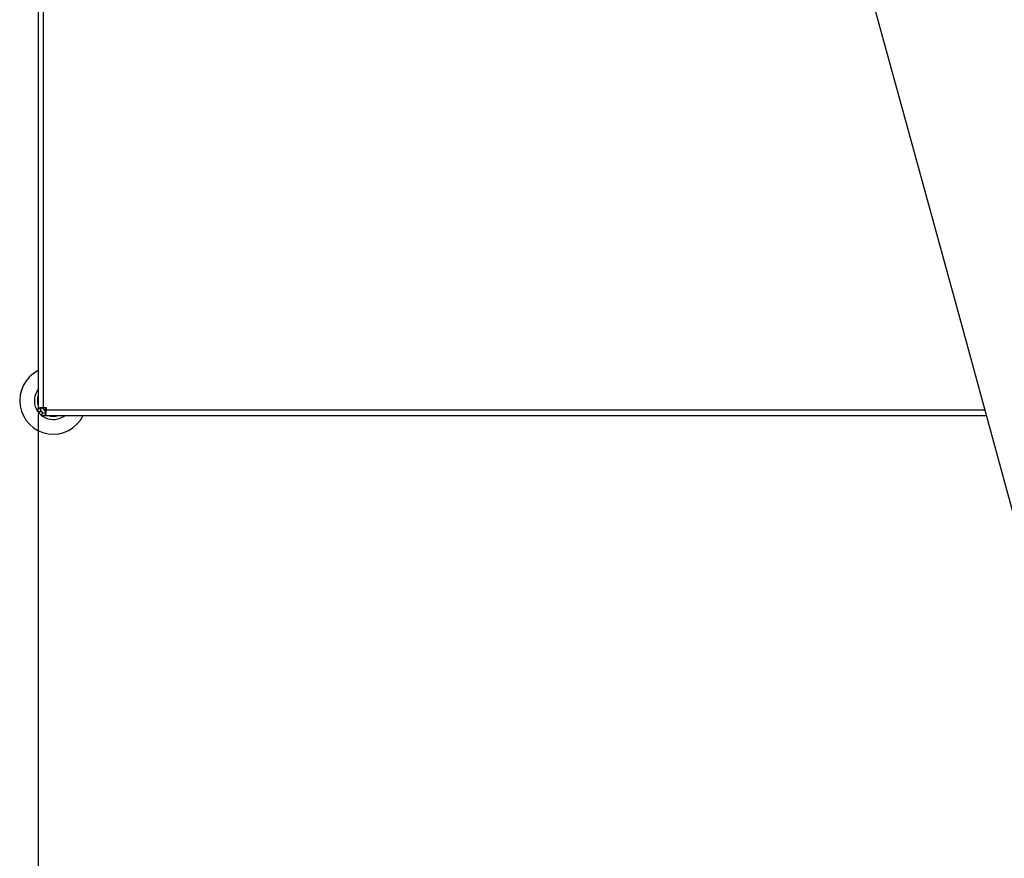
# Model space of a CAD drawing. Header units: millimetres. Extents: x 1903 to 18395, y 655 to 15963.
# Tile 22 of 54: x 2202 to 3684, y 10881 to 12143. Entities that reach past the tile are written whole.
import ezdxf

# ---------------------------------------------------------------- set-up
doc = ezdxf.new("R2010")
doc.units = ezdxf.units.MM
doc.layers.add('COMPONENT_GEOMETRY', color=7, linetype='Continuous')
doc.styles.add('SLDTEXTSTYLE1', font='TXT', dxfattribs={"width": 0.75})
doc.dimstyles.new('SLDDIMSTYLE0', dxfattribs={"dimtxt": 100, "dimasz": 6.604, "dimexe": 0, "dimexo": 0.0625, "dimgap": 25, "dimtad": 0, "dimtih": 1, "dimtoh": 1, "dimdec": 0, "dimlfac": 0.5, "dimrnd": 1e-09, "dimzin": 12, "dimdsep": 46, "dimtxsty": 'SLDTEXTSTYLE1', "dimsah": 1, "dimcen": 0.09, "dimadec": 0, "dimazin": 3, "dimtfac": 1, "dimtdec": 0, "dimtofl": 0, "dimtmove": 0, "dimatfit": 3, "dimfxl": 1, "dimfrac": 2, "dimtolj": 1, "dimtzin": 12, "dimarcsym": 0})

# ---------------------------------------------------------------- blocks, each defined once
blk = doc.blocks.new('_D_4')
at = {"layer": 'COMPONENT_GEOMETRY', "color": 7, "ltscale": 2}
for p, q in [((10072.1, 12395.1), (10072.1, 8431)), ((2230.4, 11550.6), (2230.4, 8431)), ((2230.4, 8437.4), (6003.4, 8437.4)), ((10072.1, 8437.4), (6299, 8437.4))]:
    blk.add_line(p, q, dxfattribs=at)
for points in [[(2230.4, 8437.4), (2237, 8436.4), (2237, 8438.4)], [(10072.1, 8437.4), (10065.5, 8438.4), (10065.5, 8436.4)]]:
    blk.add_solid(points, dxfattribs=at)
at = {"layer": 'COMPONENT_GEOMETRY', "color": 7, "ltscale": 2, "insert": (6003.4, 8486.9), "char_height": 100, "attachment_point": 1, "style": 'SLDTEXTSTYLE1'}
blk.add_mtext('3921', dxfattribs=at)

msp = doc.modelspace()

# ---------------------------------------------------------------- linework, layer by layer
at = {"color": 7, "linetype": 'Continuous', "lineweight": 25, "ltscale": 2}
for p, q in [((2230.37, 13352.63), (2230.37, 11558.29)), ((2238.37, 11559.46), (2238.37, 13351.46)), ((2230.37, 11558.29), (2234.37, 11558.29)), ((2230.37, 11553.09), (2230.37, 11558.29)), ((2234.37, 11553.09), (2230.37, 11553.09)), ((2234.37, 11553.09), (2234.37, 11558.29)), ((2236, 11547.46), (2236, 11551.46)), ((2236, 11551.46), (2241.2, 11551.46)), ((2236, 11547.46), (2241.2, 11547.46)), ((2238.37, 11559.46), (2242.37, 11559.46)), ((2241.2, 11547.46), (2241.2, 11551.46)), ((2241.2, 11547.46), (3657.4, 11547.46)), ((2242.37, 11559.46), (2242.37, 11555.46))]:
    msp.add_line(p, q, dxfattribs=at)
at = {"color": 8, "linetype": 'Continuous', "lineweight": 25, "ltscale": 2}
msp.add_line((3655.2, 11555.46), (2242.37, 11555.46), dxfattribs=at)
at = {"color": 7, "linetype": 'Continuous', "lineweight": 25, "ltscale": 2, "flags": 128}
for points in [[(3427.52, 12384.96), (3450.38, 12301.69), (3536.61, 11987.53), (3622.84, 11673.36), (3687.96, 11436.13), (3753.07, 11198.89), (3839.31, 10884.73), (3925.54, 10570.56), (4084.08, 9992.95)], [(2240.06, 11559.46), (2240.56, 11558.88), (2242.37, 11557.16)]]:
    msp.add_lwpolyline(points, dxfattribs=at)
at = {"color": 8, "linetype": 'Continuous', "lineweight": 25, "ltscale": 2, "flags": 128}
msp.add_lwpolyline([(2242.13, 11554.2), (2239.38, 11556.47), (2237.13, 11559.19)], dxfattribs=at)
at = {"color": 7, "linetype": 'Continuous', "lineweight": 25, "ltscale": 4}
for radius, start, end in [(50.42, 116.45121, 333.54879), (28.35, 142.38287, 270), (23.81, 160.58498, 199.41502), (23.81, 219.18077, 230.81923), (19.65, 213.60963, 236.41895), (23.81, 250.58498, 289.41502), (28.35, 270, 307.61713)]:
    msp.add_arc((2252.83, 11569.92), radius, start, end, dxfattribs=at)
at = {"color": 7, "linetype": 'Continuous', "lineweight": 25, "ltscale": 2}
for points, knots in [([(2238.37, 11559.46), (2237.35, 11559.42), (2235.79, 11559.35), (2233.94, 11559.09), (2232.67, 11558.88), (2231.65, 11558.66), (2230.65, 11558.4), (2230.48, 11558.33), (2230.37, 11558.29)], [0, 0, 0, 0, 0.2411651, 0.3695163, 0.5, 0.6304837, 0.7588349, 1, 1, 1, 1]), ([(2238.37, 11559.46), (2238.12, 11559.45), (2237.61, 11559.43), (2236.6, 11559.23), (2235.46, 11558.88), (2234.72, 11558.52), (2234.41, 11558.33), (2234.38, 11558.3), (2234.37, 11558.29)], [0, 0, 0, 0, 0.1166597, 0.2403658, 0.5, 0.7596342, 0.8833403, 1, 1, 1, 1]), ([(2242.37, 11556.29), (2242, 11556.92), (2241.51, 11557.77), (2240.99, 11558.67), (2240.87, 11558.89)], [0, 0, 0, 0, 0.7549364, 1, 1, 1, 1]), ([(2241.2, 11551.46), (2241.21, 11551.48), (2241.23, 11551.5), (2241.43, 11551.81), (2241.78, 11552.56), (2242.14, 11553.69), (2242.33, 11554.7), (2242.36, 11555.21), (2242.37, 11555.46)], [0, 0, 0, 0, 0.1166597, 0.2403658, 0.5, 0.7596342, 0.8833403, 1, 1, 1, 1]), ([(2241.2, 11547.46), (2241.24, 11547.57), (2241.31, 11547.74), (2241.57, 11548.74), (2241.78, 11549.76), (2242, 11551.03), (2242.26, 11552.88), (2242.33, 11554.44), (2242.37, 11555.46)], [0, 0, 0, 0, 0.2411651, 0.3695163, 0.5, 0.6304837, 0.7588349, 1, 1, 1, 1])]:
    msp.add_open_spline(points, degree=3, knots=knots, dxfattribs=at)

# ---------------------------------------------------------------- dimensions: what is measured, and where the dimension line sits
at = {"layer": 'COMPONENT_GEOMETRY', "color": 7, "ltscale": 2}
dim = msp.add_linear_dim(base=(2230.37, 8437.39), p1=(10072.08, 12397.67), p2=(2230.37, 11553.09), dimstyle='SLDDIMSTYLE0', dxfattribs=at)
dim.commit()
dim.dimension.update_dxf_attribs({"geometry": '_D_4', "text_midpoint": (6151.22, 8437.39), "dimtype": 160})

doc.saveas('drawing.dxf')
